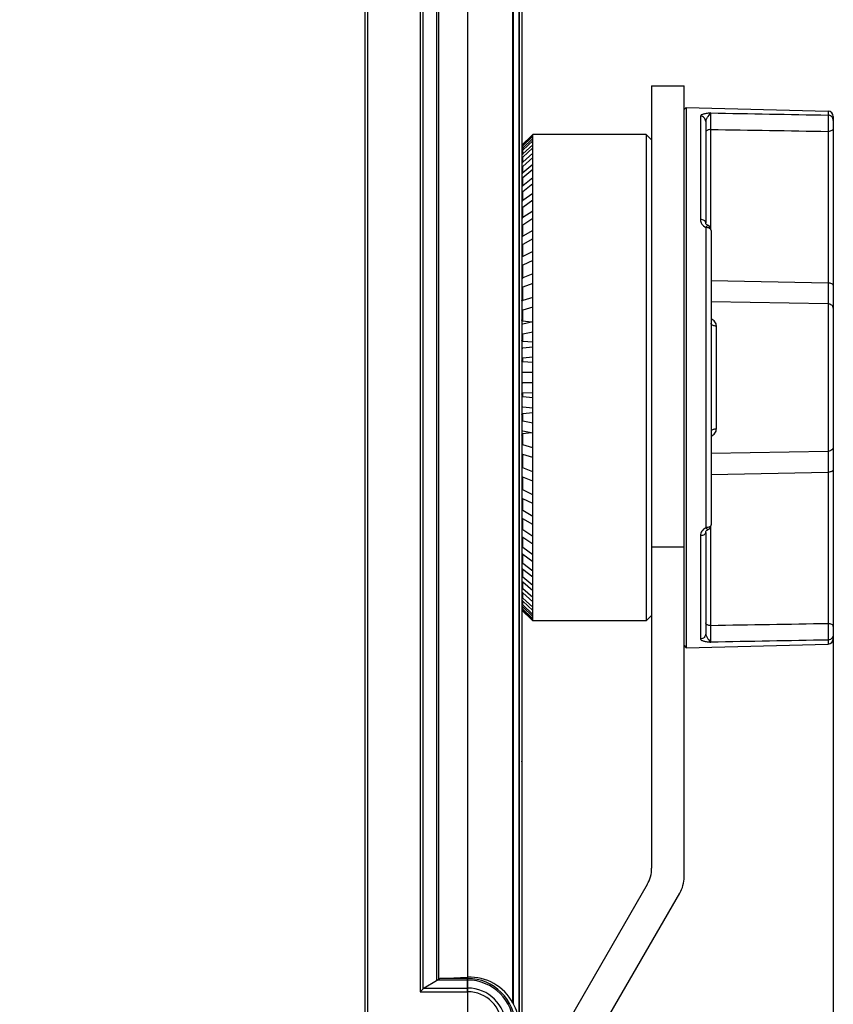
# Model space of a CAD drawing. Header units: millimetres. Extents: x 0 to 420, y 0 to 297.
# Tile 11 of 50: x 140 to 170, y 190 to 226. Entities that reach past the tile are written whole.
import ezdxf

# ---------------------------------------------------------------- set-up
doc = ezdxf.new("R2010")
doc.units = ezdxf.units.MM
doc.header["$LTSCALE"] = 23.1
doc.layers.get('0').update_dxf_attribs({"linetype": 'CONTINUOUS'})
doc.layers.add('02___PRT_ALL_AXES', color=7, linetype='CONTINUOUS')
doc.layers.add('DIM_PILOTEES', color=7, linetype='CONTINUOUS')
doc.styles.get("Standard").update_dxf_attribs({"font": 'txt', "width": 0.7})
doc.dimstyles.new('DIMSTYLE_1', dxfattribs={"dimtxt": 2.5, "dimasz": 3.5, "dimexe": 2, "dimexo": 0, "dimtad": 1, "dimlfac": 2.5, "dimdsep": 46, "dimtxsty": 'Standard', "dimblk": '_FILLED', "dimblk1": '_FILLED', "dimblk2": '_FILLED', "dimcen": 0.09, "dimazin": 2, "dimtp": 0.5, "dimtm": 0.5, "dimtfac": 1, "dimtofl": 0, "dimtmove": 0, "dimatfit": 3, "dimldrblk": '_FILLED', "dimfxl": 0, "dimtolj": 1, "dimarcsym": 0})
doc.dimstyles.new('DIMSTYLE_2', dxfattribs={"dimtxt": 2.5, "dimasz": 3.5, "dimexe": 2, "dimexo": 0, "dimtad": 1, "dimdec": 1, "dimlfac": 2.5, "dimdsep": 46, "dimtxsty": 'Standard', "dimblk": '_FILLED', "dimblk1": '_FILLED', "dimblk2": '_FILLED', "dimcen": 0.09, "dimazin": 2, "dimtp": 0.5, "dimtm": 0.5, "dimtfac": 1, "dimtdec": 1, "dimtofl": 0, "dimtmove": 0, "dimatfit": 3, "dimldrblk": '_FILLED', "dimfxl": 0, "dimtolj": 1, "dimarcsym": 0})

# ---------------------------------------------------------------- blocks, each defined once
blk = doc.blocks.new('_FILLED')
at = {"color": 0, "linetype": 'ByBlock'}
blk.add_solid([(0, 0), (-1, 0.143), (-1, -0.143)], dxfattribs=at)
blk = doc.blocks.new('*D1')
at = {"layer": 'DIM_PILOTEES', "color": 2, "linetype": 'Continuous'}
for p, q in [((63.929, 210.222), (63.929, 113.282)), ((170.409, 210.222), (170.409, 113.282)), ((63.929, 115.282), (117.169, 115.282)), ((170.409, 115.282), (117.169, 115.282))]:
    blk.add_line(p, q, dxfattribs=at)
at = {"layer": 'DIM_PILOTEES', "color": 2, "linetype": 'Continuous', "xscale": 3.5, "yscale": 3.5, "zscale": 3.5, "rotation": 180}
blk.add_blockref('_FILLED', (63.929, 115.282), dxfattribs=at)
at = {"layer": 'DIM_PILOTEES', "color": 2, "linetype": 'Continuous', "xscale": 3.5, "yscale": 3.5, "zscale": 3.5}
blk.add_blockref('_FILLED', (170.409, 115.282), dxfattribs=at)
at = {"layer": 'DIM_PILOTEES', "color": 2, "linetype": 'Continuous', "insert": (117.169, 118.407), "char_height": 2.5, "width": 13.92857, "attachment_point": 2, "line_spacing_factor": 0.9}
blk.add_mtext('{\\ftxt;\\W0.0001;\\H0.0001;\\~}{\\ftxt;\\W3.7142857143;\\H2.5; }{\\ftxt;\\W0.0001;\\H0.0001;\\~}', dxfattribs=at)
blk = doc.blocks.new('*D6')
at = {"layer": 'DIM_PILOTEES', "color": 2, "linetype": 'Continuous'}
for p, q in [((77.46, 236.788), (77.46, 129.632)), ((156.878, 236.788), (156.878, 129.632)), ((77.46, 131.632), (117.169, 131.632)), ((156.878, 131.632), (117.169, 131.632))]:
    blk.add_line(p, q, dxfattribs=at)
at = {"layer": 'DIM_PILOTEES', "color": 2, "linetype": 'Continuous', "xscale": 3.5, "yscale": 3.5, "zscale": 3.5, "rotation": 180}
blk.add_blockref('_FILLED', (77.46, 131.632), dxfattribs=at)
at = {"layer": 'DIM_PILOTEES', "color": 2, "linetype": 'Continuous', "xscale": 3.5, "yscale": 3.5, "zscale": 3.5}
blk.add_blockref('_FILLED', (156.878, 131.632), dxfattribs=at)
at = {"layer": 'DIM_PILOTEES', "color": 2, "linetype": 'Continuous', "insert": (117.169, 134.757), "char_height": 2.5, "width": 12.85714, "attachment_point": 2, "line_spacing_factor": 0.9}
blk.add_mtext('{\\ftxt;\\W0.0001;\\H0.0001;\\~}{\\ftxt;\\W3.4285714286;\\H2.5; }{\\ftxt;\\W0.0001;\\H0.0001;\\~}', dxfattribs=at)

msp = doc.modelspace()

# ---------------------------------------------------------------- linework, layer by layer
at = {"color": 7, "linetype": 'Continuous'}
for p, q in [((158.7865, 242.8514), (158.7865, 182.7251)), ((158.889, 242.8514), (158.889, 182.7251)), ((153.089, 183.6364), (153.089, 241.9401)), ((153.189, 183.6364), (153.189, 241.9401)), ((158.7789, 236.6331), (158.7789, 188.9433)), ((158.5603, 189.6447), (158.5603, 235.8356)), ((158.5801, 189.6075), (158.5801, 235.8356)), ((155.1232, 235.515), (155.1232, 190.0615)), ((155.2227, 235.4155), (155.2227, 190.161)), ((155.7325, 234.826), (155.7325, 190.4699)), ((155.8056, 234.826), (155.8056, 190.5388)), ((164.969, 222.7862), (164.889, 222.7082)), ((164.969, 222.7862), (170.2143, 222.6488)), ((164.969, 222.7862), (164.969, 202.7903)), ((170.2143, 222.6488), (170.2143, 222.4993)), ((165.4943, 222.462), (165.4943, 218.6366)), ((165.689, 222.2683), (165.689, 218.5195)), ((170.409, 222.4488), (170.409, 203.1276)), ((165.8838, 218.275), (165.8838, 221.9689)), ((170.2143, 221.8966), (170.2143, 216.2856)), ((159.2692, 221.7371), (158.929, 221.3987)), ((159.2288, 221.726), (158.929, 221.4262)), ((159.2288, 221.6572), (158.929, 221.359)), ((159.289, 221.6291), (158.929, 221.2769)), ((159.289, 221.5501), (158.929, 221.1979)), ((159.289, 221.7862), (159.2288, 221.726)), ((159.289, 221.7171), (159.2288, 221.6572)), ((159.289, 221.7568), (159.2692, 221.7371)), ((159.289, 203.7903), (159.289, 221.7862)), ((163.489, 221.7882), (163.489, 203.7882)), ((163.689, 221.5882), (163.489, 221.7882)), ((158.9226, 221.4197), (158.929, 221.4262)), ((158.929, 221.3987), (158.929, 221.4262)), ((159.289, 221.4046), (158.929, 221.0621)), ((158.929, 221.2769), (158.929, 221.359)), ((159.289, 221.2871), (158.929, 220.9447)), ((158.929, 221.0621), (158.929, 221.1979)), ((159.289, 221.0856), (158.929, 220.7567)), ((158.929, 220.7567), (158.929, 220.9447)), ((159.289, 220.931), (158.929, 220.6021)), ((159.289, 220.6757), (158.929, 220.3639)), ((158.929, 220.3639), (158.929, 220.6021)), ((159.289, 220.4857), (158.929, 220.1739)), ((159.289, 220.1795), (158.929, 219.8881)), ((158.929, 219.8881), (158.929, 220.1739)), ((159.289, 219.9561), (158.929, 219.6648)), ((158.929, 219.3346), (158.929, 219.6648)), ((159.289, 219.6022), (158.929, 219.3346)), ((159.289, 219.3479), (158.929, 219.0803)), ((158.929, 218.7093), (158.929, 219.0803)), ((159.289, 218.9503), (158.929, 218.7093)), ((159.289, 218.6679), (158.929, 218.4269)), ((158.929, 218.0192), (158.929, 218.4269)), ((159.289, 218.2308), (158.929, 218.0192)), ((165.6943, 218.3435), (165.6943, 207.233)), ((165.7778, 218.4114), (165.7777, 218.4114)), ((165.889, 218.2322), (165.889, 207.3443)), ((159.289, 217.9234), (158.929, 217.7118)), ((158.929, 217.2717), (158.929, 217.7118)), ((159.289, 217.4518), (158.929, 217.2717)), ((159.289, 217.1227), (158.929, 216.9427)), ((158.929, 216.4752), (158.929, 216.9427)), ((159.289, 216.6216), (158.929, 216.4752)), ((159.289, 216.2745), (158.929, 216.128)), ((158.929, 215.6382), (158.929, 216.128)), ((170.2143, 216.2856), (165.889, 216.3691)), ((159.289, 215.7495), (158.929, 215.6382)), ((159.289, 215.3881), (158.929, 215.2768)), ((170.2143, 215.5112), (165.889, 215.5882)), ((170.2143, 215.5112), (170.2143, 210.0653)), ((158.929, 214.8757), (158.929, 215.2768)), ((159.2349, 214.8336), (158.929, 214.8757)), ((159.289, 214.8449), (158.929, 214.77)), ((166.0838, 210.8874), (166.0838, 214.6891)), ((159.289, 214.4732), (158.929, 214.3983)), ((158.929, 214.1284), (158.929, 214.3983)), ((159.289, 214.0951), (158.929, 214.1284)), ((159.289, 213.9178), (158.929, 213.8801)), ((159.289, 213.5398), (158.929, 213.5022)), ((158.929, 213.3665), (158.929, 213.5022)), ((159.289, 213.3498), (158.929, 213.3665)), ((159.289, 212.9782), (158.929, 212.9782)), ((159.289, 212.5982), (158.929, 212.5982)), ((159.289, 212.2267), (158.929, 212.21)), ((158.929, 212.0743), (158.929, 212.21)), ((159.289, 212.0367), (158.929, 212.0743)), ((159.289, 211.6587), (158.929, 211.6964)), ((159.289, 211.4813), (158.929, 211.4481)), ((158.929, 211.1782), (158.929, 211.4481)), ((159.289, 211.1033), (158.929, 211.1782)), ((159.289, 210.7316), (158.929, 210.8065)), ((159.2349, 210.7429), (158.929, 210.7008)), ((158.929, 210.2997), (158.929, 210.7008)), ((159.289, 210.1884), (158.929, 210.2997)), ((158.929, 209.4485), (158.929, 209.9383)), ((159.289, 209.827), (158.929, 209.9383)), ((165.889, 209.9883), (170.2143, 210.0653)), ((159.289, 209.302), (158.929, 209.4485)), ((165.889, 209.2074), (170.2143, 209.2909)), ((170.2143, 209.2909), (170.2143, 203.6799)), ((158.929, 208.6338), (158.929, 209.1013)), ((159.289, 208.9549), (158.929, 209.1013)), ((159.289, 208.4538), (158.929, 208.6338)), ((158.929, 207.8647), (158.929, 208.3047)), ((159.289, 208.1247), (158.929, 208.3047)), ((159.289, 207.6531), (158.929, 207.8647)), ((158.929, 207.1496), (158.929, 207.5573)), ((159.289, 207.3456), (158.929, 207.5573)), ((165.8838, 203.6076), (165.8838, 207.3015)), ((159.289, 206.9086), (158.929, 207.1496)), ((165.4943, 206.9399), (165.4943, 203.1145)), ((165.689, 207.057), (165.689, 203.3082)), ((165.7778, 207.1651), (165.7777, 207.165)), ((158.929, 206.4962), (158.929, 206.8672)), ((159.289, 206.6262), (158.929, 206.8672)), ((159.289, 206.2286), (158.929, 206.4962)), ((158.929, 205.9117), (158.929, 206.2419)), ((159.289, 205.9743), (158.929, 206.2419)), ((159.289, 205.6204), (158.929, 205.9117)), ((158.929, 205.4026), (158.929, 205.6884)), ((159.289, 205.397), (158.929, 205.6884)), ((159.289, 205.0908), (158.929, 205.4026)), ((158.929, 204.9744), (158.929, 205.2126)), ((159.289, 204.9008), (158.929, 205.2126)), ((159.289, 204.6454), (158.929, 204.9744)), ((158.929, 204.6318), (158.929, 204.8198)), ((159.289, 204.4909), (158.929, 204.8198)), ((159.289, 204.2894), (158.929, 204.6318)), ((158.929, 204.3786), (158.929, 204.5144)), ((159.289, 204.1719), (158.929, 204.5144)), ((159.289, 204.0264), (158.929, 204.3786)), ((158.929, 204.2175), (158.929, 204.2996)), ((159.289, 203.9474), (158.929, 204.2996)), ((159.2288, 203.9193), (158.929, 204.2175)), ((158.929, 204.1503), (158.929, 204.1778)), ((159.2692, 203.8394), (158.929, 204.1778)), ((159.2288, 203.8505), (158.929, 204.1503)), ((159.289, 203.8594), (159.2288, 203.9193)), ((159.289, 203.7903), (159.2288, 203.8505)), ((159.289, 203.8197), (159.2692, 203.8394)), ((163.689, 203.9882), (163.489, 203.7882)), ((170.2143, 203.0772), (170.2143, 202.9277)), ((164.889, 202.8682), (164.969, 202.7903)), ((164.969, 202.7903), (170.2143, 202.9277)), ((158.8919, 198.5882), (158.889, 198.591)), ((158.889, 198.3882), (158.897, 198.3882)), ((158.897, 197.9882), (158.897, 198.3882)), ((158.889, 197.9882), (158.897, 197.9882)), ((163.5283, 194.0313), (159.8498, 187.66)), ((161.0498, 187.3385), (164.7283, 193.7098)), ((155.8584, 190.5554), (156.8778, 190.601)), ((156.8778, 190.5554), (155.8584, 190.5554)), ((156.8778, 190.0615), (156.8778, 190.601)), ((155.7325, 190.4699), (155.2755, 190.2011)), ((155.2755, 190.2011), (156.8778, 190.2011)), ((156.8778, 190.4951), (155.7747, 190.4951)), ((155.2227, 190.161), (155.1232, 190.0615)), ((155.1232, 190.0615), (156.8778, 190.0615)), ((155.2227, 190.161), (155.2, 190.1382)), ((158.5603, 189.6447), (158.5801, 189.6075))]:
    msp.add_line(p, q, dxfattribs=at)
for points in [[(165.7777, 218.4114), (165.7613, 218.4204), (165.7405, 218.4347), (165.723, 218.4502), (165.7092, 218.4663), (165.6993, 218.482), (165.693, 218.4965), (165.6898, 218.5096), (165.689, 218.5196)], [(165.689, 207.0568), (165.69, 207.0681), (165.6935, 207.0814), (165.7001, 207.0961), (165.7105, 207.1119), (165.7247, 207.128), (165.7427, 207.1435), (165.7638, 207.1576), (165.7777, 207.165)], [(155.2, 190.1382), (155.15, 190.0885), (155.1232, 190.0615)]]:
    msp.add_lwpolyline(points, dxfattribs=at)
for centre, radius, start, end in [((170.209, 222.4489), 0.2, 0, 88.5), ((170.2134, 222.3018), 0.1958, 22.44116, 33.60939), ((158.3204, 221.9707), 0.863, 314.25232, 314.85331), ((159.178, 220.8), 0.3615, 133.52411, 137.6535), ((158.7818, 220.7631), 0.2182, 310.19277, 312.448), ((158.8207, 220.2988), 0.1654, 308.04553, 310.94121), ((165.6891, 218.2322), 0.2, 359.99885, 63.70303), ((158.929, 212.9382), 0.04, 90, 180), ((158.929, 212.6382), 0.04, 180, 270), ((158.9334, 211.7382), 0.042, 255.04153, 263.9941), ((165.6891, 207.3443), 0.2, 296.29669, 0.00115), ((159.1861, 204.7846), 0.373, 225.04371, 226.42737), ((155.9667, 201.1913), 4.1871, 44.96811, 45.42019), ((159.8831, 205.1369), 1.3528, 224.76477, 225.1514), ((170.209, 203.1276), 0.2, 271.5, 360), ((170.2134, 203.2747), 0.1958, 326.38997, 337.55831), ((162.489, 194.6313), 1.2, 330, 360), ((163.689, 194.3098), 1.2, 330, 360), ((156.8778, 188.7882), 1.7672, 270, 90), ((156.8778, 188.7882), 1.7068, 270, 90), ((156.8778, 188.7882), 1.4128, 270, 90), ((156.8778, 188.7882), 1.2733, 270, 90)]:
    msp.add_arc(centre, radius, start, end, dxfattribs=at)
for centre, major_axis, ratio, start_param, end_param in [((156.959, 188.7882), (1.8164, 0), 0.9990011, 0.4915383, 1.6154964), ((155.5255, 190.0615), (0.349, 0), 0.5730452, 2.3692845, 2.6212287), ((157.0381, 188.7882), (1.7477, 0), 0.9957856, 0.0892399, 0.4901285)]:
    msp.add_ellipse(centre, major_axis=major_axis, ratio=ratio, start_param=start_param, end_param=end_param, dxfattribs=at)
for points, knots in [([(165.8838, 222.579), (165.8359, 222.5736), (165.7658, 222.5653), (165.6762, 222.5505), (165.6176, 222.5382), (165.5675, 222.5231), (165.5239, 222.5051), (165.4943, 222.4796), (165.4943, 222.462)], [0, 0, 0, 0, 0.3447138, 0.5044692, 0.6491314, 0.7736548, 0.8739152, 1, 1, 1, 1]), ([(165.689, 222.2683), (165.689, 222.2931), (165.6789, 222.3435), (165.6355, 222.4072), (165.571, 222.4504), (165.5198, 222.4613), (165.4943, 222.462)], [0, 0, 0, 0, 0.2463991, 0.4948956, 0.7463665, 1, 1, 1, 1]), ([(165.8838, 222.579), (165.8625, 222.568), (165.8224, 222.5255), (165.7714, 222.4488), (165.7263, 222.3755), (165.6968, 222.3145), (165.689, 222.283), (165.689, 222.2683)], [0, 0, 0, 0, 0.1926616, 0.4544193, 0.7457608, 0.881269, 1, 1, 1, 1]), ([(165.8838, 221.9689), (165.8824, 222.0298), (165.8804, 222.1545), (165.8795, 222.3307), (165.8799, 222.4631), (165.8818, 222.5418), (165.8828, 222.569), (165.8838, 222.579)], [0, 0, 0, 0, 0.2997774, 0.6129479, 0.8661039, 0.9506676, 1, 1, 1, 1]), ([(170.2143, 222.4993), (170.2153, 222.4898), (170.2163, 222.4637), (170.2175, 222.4148), (170.2182, 222.3477), (170.2185, 222.2341), (170.2176, 222.0821), (170.2157, 221.9578), (170.2143, 221.8966)], [0, 0, 0, 0, 0.0471324, 0.1299125, 0.2435038, 0.3812317, 0.6955172, 1, 1, 1, 1]), ([(170.3764, 222.4102), (170.3589, 222.4365), (170.3101, 222.4814), (170.2461, 222.4984), (170.2143, 222.4993)], [0, 0, 0, 0, 0.4983619, 1, 1, 1, 1]), ([(165.8838, 221.9689), (165.8587, 221.9685), (165.8161, 221.9636), (165.7613, 221.9457), (165.7224, 221.9229), (165.696, 221.8942), (165.689, 221.8708), (165.689, 221.8601)], [0, 0, 0, 0, 0.3122099, 0.5262697, 0.7119081, 0.866945, 1, 1, 1, 1]), ([(170.409, 222.001), (170.409, 221.987), (170.3951, 221.9553), (170.3495, 221.9235), (170.2871, 221.9021), (170.2394, 221.8969), (170.2143, 221.8966)], [0, 0, 0, 0, 0.1762865, 0.4019011, 0.6835095, 1, 1, 1, 1]), ([(158.889, 221.3869), (158.889, 221.3866), (158.8909, 221.389), (158.8925, 221.3899), (158.8964, 221.394), (158.9025, 221.3997), (158.9115, 221.4087), (158.9188, 221.4159), (158.9226, 221.4197)], [0, 0, 0, 0, 0.0242743, 0.0956931, 0.204345, 0.3386818, 0.6536982, 1, 1, 1, 1]), ([(158.929, 221.3987), (158.9246, 221.3943), (158.9159, 221.3855), (158.9055, 221.3747), (158.8981, 221.3667), (158.8935, 221.3618), (158.8909, 221.3582), (158.889, 221.3563), (158.889, 221.3555)], [0, 0, 0, 0, 0.320875, 0.6263667, 0.7629357, 0.8789691, 0.9621017, 1, 1, 1, 1]), ([(158.889, 221.3242), (158.889, 221.323), (158.8962, 221.3284), (158.9005, 221.332), (158.9119, 221.3423), (158.9188, 221.3489), (158.9226, 221.3526)], [0, 0, 0, 0, 0.0808668, 0.3189604, 0.6398013, 1, 1, 1, 1]), ([(158.929, 221.2769), (158.9245, 221.2725), (158.9158, 221.2636), (158.9038, 221.2507), (158.8951, 221.2405), (158.8906, 221.2339), (158.889, 221.2313), (158.889, 221.2302)], [0, 0, 0, 0, 0.3065003, 0.6044271, 0.8596728, 0.9498656, 1, 1, 1, 1]), ([(158.889, 221.1678), (158.889, 221.1664), (158.8946, 221.1682), (158.8979, 221.1709), (158.9061, 221.1768), (158.9162, 221.1857), (158.9247, 221.1936), (158.929, 221.1979)], [0, 0, 0, 0, 0.0826866, 0.1875772, 0.3212369, 0.6417346, 1, 1, 1, 1]), ([(158.889, 220.9197), (158.889, 220.9149), (158.9067, 220.9248), (158.9154, 220.9325), (158.9247, 220.9406), (158.929, 220.9447)], [0, 0, 0, 0, 0.3039543, 0.6292753, 1, 1, 1, 1]), ([(158.9108, 221.0435), (158.9062, 221.0384), (158.8986, 221.0293), (158.8913, 221.0196), (158.8896, 221.0148)], [0, 0, 0, 0, 0.5742814, 1, 1, 1, 1]), ([(158.929, 220.7567), (158.9198, 220.7482), (158.9069, 220.7349), (158.8942, 220.7173), (158.889, 220.7084), (158.889, 220.7046)], [0, 0, 0, 0, 0.5647538, 0.824987, 1, 1, 1, 1]), ([(158.889, 220.5825), (158.889, 220.5816), (158.8895, 220.5795), (158.8936, 220.5783), (158.899, 220.5803), (158.9094, 220.5857), (158.9172, 220.5919), (158.9226, 220.5964)], [0, 0, 0, 0, 0.0694552, 0.1341789, 0.2804168, 0.4844815, 1, 1, 1, 1]), ([(158.929, 220.3639), (158.9197, 220.3558), (158.9066, 220.3424), (158.8938, 220.324), (158.889, 220.3143), (158.889, 220.3099)], [0, 0, 0, 0, 0.5467261, 0.8090078, 1, 1, 1, 1]), ([(158.889, 220.1599), (158.889, 220.1587), (158.8894, 220.1563), (158.8938, 220.1533), (158.902, 220.1556), (158.9118, 220.1606), (158.9189, 220.1657), (158.9226, 220.1686)], [0, 0, 0, 0, 0.0889114, 0.1642154, 0.3663285, 0.6544343, 1, 1, 1, 1]), ([(158.929, 219.8881), (158.9195, 219.8804), (158.9064, 219.8672), (158.8935, 219.8481), (158.889, 219.8377), (158.889, 219.8329)], [0, 0, 0, 0, 0.5299887, 0.7940957, 1, 1, 1, 1]), ([(158.889, 219.6566), (158.889, 219.6549), (158.8895, 219.6518), (158.8948, 219.6475), (158.9049, 219.6496), (158.9166, 219.6554), (158.9248, 219.6614), (158.929, 219.6648)], [0, 0, 0, 0, 0.0994842, 0.1823038, 0.3867883, 0.6672781, 1, 1, 1, 1]), ([(158.929, 219.3346), (158.9194, 219.3274), (158.9061, 219.3144), (158.8932, 219.2949), (158.889, 219.2838), (158.889, 219.2787)], [0, 0, 0, 0, 0.514482, 0.7801579, 1, 1, 1, 1]), ([(158.889, 219.078), (158.889, 219.0746), (158.8922, 219.0669), (158.9048, 219.0671), (158.9166, 219.072), (158.9248, 219.0772), (158.929, 219.0803)], [0, 0, 0, 0, 0.204198, 0.4099398, 0.6795151, 1, 1, 1, 1]), ([(158.929, 218.7093), (158.9193, 218.7028), (158.9058, 218.6901), (158.893, 218.6704), (158.889, 218.6588), (158.889, 218.6534)], [0, 0, 0, 0, 0.5001596, 0.7671129, 1, 1, 1, 1]), ([(165.4943, 218.6366), (165.4943, 218.6077), (165.5039, 218.5483), (165.5594, 218.4364), (165.6366, 218.3726), (165.6943, 218.3435)], [0, 0, 0, 0, 0.2340237, 0.4775576, 1, 1, 1, 1]), ([(165.689, 218.5195), (165.689, 218.535), (165.676, 218.5694), (165.6304, 218.6062), (165.5675, 218.6303), (165.5195, 218.6362), (165.4943, 218.6366)], [0, 0, 0, 0, 0.188657, 0.4173917, 0.693588, 1, 1, 1, 1]), ([(158.889, 218.4304), (158.889, 218.4266), (158.8916, 218.4183), (158.9044, 218.4159), (158.9166, 218.4196), (158.9249, 218.4241), (158.929, 218.4269)], [0, 0, 0, 0, 0.2304908, 0.4395675, 0.6965032, 1, 1, 1, 1]), ([(165.7777, 218.4115), (165.7732, 218.4136), (165.7591, 218.4118), (165.7401, 218.3978), (165.7172, 218.3745), (165.7022, 218.3548), (165.6943, 218.3435)], [0, 0, 0, 0, 0.1325367, 0.3385954, 0.6315073, 1, 1, 1, 1]), ([(165.889, 218.2322), (165.889, 218.247), (165.8756, 218.2802), (165.83, 218.3147), (165.7673, 218.3375), (165.7194, 218.3431), (165.6943, 218.3435)], [0, 0, 0, 0, 0.1831172, 0.4103933, 0.6889709, 1, 1, 1, 1]), ([(158.929, 218.0192), (158.9192, 218.0134), (158.9018, 217.9978), (158.889, 217.9757), (158.889, 217.9638)], [0, 0, 0, 0, 0.4900582, 1, 1, 1, 1]), ([(158.889, 217.7211), (158.889, 217.7168), (158.8914, 217.7079), (158.9038, 217.7032), (158.9166, 217.7055), (158.9249, 217.7093), (158.929, 217.7118)], [0, 0, 0, 0, 0.2526723, 0.4680899, 0.7141195, 1, 1, 1, 1]), ([(158.929, 217.2717), (158.9191, 217.2668), (158.9011, 217.2518), (158.889, 217.2296), (158.889, 217.2175)], [0, 0, 0, 0, 0.4784107, 1, 1, 1, 1]), ([(158.889, 216.9577), (158.889, 216.953), (158.8913, 216.9436), (158.9033, 216.9368), (158.9164, 216.9374), (158.9248, 216.9406), (158.929, 216.9427)], [0, 0, 0, 0, 0.2702229, 0.4937493, 0.73125, 1, 1, 1, 1]), ([(158.929, 216.4752), (158.9243, 216.4733), (158.9049, 216.4622), (158.889, 216.4401), (158.889, 216.4227)], [0, 0, 0, 0, 0.2259043, 1, 1, 1, 1]), ([(158.889, 216.1486), (158.889, 216.1435), (158.8913, 216.1336), (158.9067, 216.1223), (158.9211, 216.1248), (158.929, 216.128)], [0, 0, 0, 0, 0.2853419, 0.5194346, 1, 1, 1, 1]), ([(170.2143, 216.2856), (170.2143, 216.2124), (170.2145, 215.9543), (170.2145, 215.6961), (170.2143, 215.5112)], [0, 0, 0, 0, 0.2834502, 1, 1, 1, 1]), ([(170.409, 216.2067), (170.409, 216.2331), (170.3543, 216.2653), (170.2873, 216.2809), (170.2393, 216.2854), (170.2143, 216.2856)], [0, 0, 0, 0, 0.3599449, 0.6577158, 1, 1, 1, 1]), ([(158.929, 215.6382), (158.9244, 215.6368), (158.9045, 215.6274), (158.889, 215.6052), (158.889, 215.588)], [0, 0, 0, 0, 0.2226866, 1, 1, 1, 1]), ([(170.409, 215.3548), (170.409, 215.375), (170.3979, 215.4176), (170.3532, 215.4687), (170.2891, 215.5023), (170.2396, 215.5106), (170.2143, 215.5112)], [0, 0, 0, 0, 0.2216092, 0.4606004, 0.7224903, 1, 1, 1, 1]), ([(158.889, 215.3027), (158.889, 215.2973), (158.8914, 215.2869), (158.9059, 215.2738), (158.9208, 215.2743), (158.929, 215.2768)], [0, 0, 0, 0, 0.2938634, 0.536468, 1, 1, 1, 1]), ([(166.0838, 214.6891), (166.0838, 214.717), (166.0744, 214.7738), (166.019, 214.8782), (165.9438, 214.9342), (165.8893, 214.9597)], [0, 0, 0, 0, 0.2395421, 0.4834306, 1, 1, 1, 1]), ([(158.929, 214.8757), (158.9188, 214.8771), (158.8986, 214.8876), (158.889, 214.9088), (158.889, 214.9195)], [0, 0, 0, 0, 0.494262, 1, 1, 1, 1]), ([(158.929, 214.77), (158.9194, 214.768), (158.8994, 214.7566), (158.889, 214.7346), (158.889, 214.7227)], [0, 0, 0, 0, 0.4531881, 1, 1, 1, 1]), ([(166.0838, 214.6891), (166.0587, 214.6894), (166.0162, 214.6942), (165.9614, 214.7116), (165.9225, 214.7337), (165.896, 214.7616), (165.889, 214.7845), (165.889, 214.795)], [0, 0, 0, 0, 0.3145503, 0.5297051, 0.7154344, 0.8692663, 1, 1, 1, 1]), ([(158.889, 214.4293), (158.889, 214.4201), (158.8967, 214.4017), (158.9149, 214.3971), (158.9226, 214.3975)], [0, 0, 0, 0, 0.5457788, 1, 1, 1, 1]), ([(158.929, 214.1284), (158.9188, 214.1294), (158.8983, 214.1393), (158.889, 214.1608), (158.889, 214.1714)], [0, 0, 0, 0, 0.4895243, 1, 1, 1, 1]), ([(158.929, 213.8801), (158.9205, 213.8792), (158.9019, 213.8711), (158.8913, 213.853), (158.8896, 213.8427)], [0, 0, 0, 0, 0.4519696, 1, 1, 1, 1]), ([(158.889, 213.5379), (158.889, 213.5271), (158.8989, 213.506), (158.9202, 213.5013), (158.929, 213.5022)], [0, 0, 0, 0, 0.5480054, 1, 1, 1, 1]), ([(158.929, 213.3665), (158.919, 213.367), (158.898, 213.3762), (158.889, 213.3976), (158.889, 213.4082)], [0, 0, 0, 0, 0.4868593, 1, 1, 1, 1]), ([(158.889, 212.1683), (158.889, 212.1789), (158.898, 212.2003), (158.919, 212.2095), (158.929, 212.21)], [0, 0, 0, 0, 0.5131379, 1, 1, 1, 1]), ([(158.929, 212.0743), (158.9202, 212.0752), (158.8989, 212.0705), (158.889, 212.0494), (158.889, 212.0386)], [0, 0, 0, 0, 0.4519873, 1, 1, 1, 1]), ([(158.889, 211.7403), (158.889, 211.7298), (158.8971, 211.7103), (158.9142, 211.6998), (158.9226, 211.6976)], [0, 0, 0, 0, 0.5465157, 1, 1, 1, 1]), ([(158.889, 211.4051), (158.889, 211.4157), (158.8983, 211.4372), (158.9188, 211.4471), (158.929, 211.4481)], [0, 0, 0, 0, 0.5104585, 1, 1, 1, 1]), ([(158.929, 211.1782), (158.9212, 211.1798), (158.9025, 211.1788), (158.8911, 211.1623), (158.8896, 211.1534)], [0, 0, 0, 0, 0.4695311, 1, 1, 1, 1]), ([(158.889, 210.8538), (158.889, 210.8419), (158.8994, 210.8199), (158.9194, 210.8085), (158.929, 210.8065)], [0, 0, 0, 0, 0.546807, 1, 1, 1, 1]), ([(158.889, 210.657), (158.889, 210.6676), (158.8986, 210.6889), (158.9188, 210.6994), (158.929, 210.7008)], [0, 0, 0, 0, 0.5057351, 1, 1, 1, 1]), ([(166.0838, 210.8874), (166.0587, 210.8871), (166.0162, 210.8823), (165.9614, 210.8649), (165.9225, 210.8427), (165.896, 210.8149), (165.889, 210.792), (165.889, 210.7815)], [0, 0, 0, 0, 0.3145503, 0.5297051, 0.7154346, 0.8692664, 1, 1, 1, 1]), ([(165.8892, 210.6168), (165.9438, 210.6423), (166.0189, 210.6983), (166.0744, 210.8026), (166.0838, 210.8595), (166.0838, 210.8874)], [0, 0, 0, 0, 0.516369, 0.760361, 1, 1, 1, 1]), ([(158.929, 210.2997), (158.9208, 210.3022), (158.9059, 210.3027), (158.8914, 210.2896), (158.889, 210.2792), (158.889, 210.2738)], [0, 0, 0, 0, 0.4635277, 0.7061352, 1, 1, 1, 1]), ([(170.409, 210.2217), (170.409, 210.2015), (170.3979, 210.1589), (170.3532, 210.1078), (170.2891, 210.0742), (170.2396, 210.0659), (170.2143, 210.0653)], [0, 0, 0, 0, 0.2216093, 0.4606004, 0.7224904, 1, 1, 1, 1]), ([(158.889, 209.9884), (158.889, 209.9822), (158.8947, 209.9602), (158.9138, 209.943), (158.929, 209.9383)], [0, 0, 0, 0, 0.2803223, 1, 1, 1, 1]), ([(170.2143, 210.0653), (170.2143, 210.0104), (170.2145, 209.7523), (170.2144, 209.4941), (170.2143, 209.2909)], [0, 0, 0, 0, 0.2127301, 1, 1, 1, 1]), ([(158.929, 209.4485), (158.9211, 209.4517), (158.9067, 209.4542), (158.8913, 209.4429), (158.889, 209.433), (158.889, 209.4279)], [0, 0, 0, 0, 0.4805585, 0.7146565, 1, 1, 1, 1]), ([(158.889, 209.1538), (158.889, 209.1477), (158.8952, 209.1252), (158.9137, 209.1076), (158.929, 209.1013)], [0, 0, 0, 0, 0.2699865, 1, 1, 1, 1]), ([(170.409, 209.3698), (170.409, 209.3434), (170.3543, 209.3112), (170.2873, 209.2956), (170.2393, 209.2911), (170.2143, 209.2909)], [0, 0, 0, 0, 0.3599449, 0.6577158, 1, 1, 1, 1]), ([(158.929, 208.6338), (158.9248, 208.6359), (158.9164, 208.639), (158.9033, 208.6397), (158.8913, 208.6329), (158.889, 208.6235), (158.889, 208.6188)], [0, 0, 0, 0, 0.2687459, 0.5062436, 0.7297754, 1, 1, 1, 1]), ([(158.889, 208.359), (158.889, 208.3469), (158.9011, 208.3247), (158.9191, 208.3097), (158.929, 208.3047)], [0, 0, 0, 0, 0.5215809, 1, 1, 1, 1]), ([(158.929, 207.8647), (158.9249, 207.8672), (158.9166, 207.871), (158.9038, 207.8733), (158.8914, 207.8686), (158.889, 207.8597), (158.889, 207.8554)], [0, 0, 0, 0, 0.2858778, 0.5319058, 0.7473264, 1, 1, 1, 1]), ([(158.889, 207.6127), (158.889, 207.6008), (158.9018, 207.5787), (158.9192, 207.5631), (158.929, 207.5573)], [0, 0, 0, 0, 0.5099333, 1, 1, 1, 1]), ([(165.889, 207.3443), (165.889, 207.3295), (165.8756, 207.2963), (165.83, 207.2618), (165.7673, 207.239), (165.7194, 207.2334), (165.6943, 207.233)], [0, 0, 0, 0, 0.1831132, 0.4103892, 0.6889682, 1, 1, 1, 1]), ([(158.929, 207.1496), (158.9249, 207.1524), (158.9166, 207.1569), (158.9044, 207.1606), (158.8916, 207.1582), (158.889, 207.1499), (158.889, 207.1461)], [0, 0, 0, 0, 0.3034923, 0.5604254, 0.7695078, 1, 1, 1, 1]), ([(165.6943, 207.233), (165.6366, 207.2039), (165.5594, 207.1401), (165.5039, 207.0282), (165.4943, 206.9688), (165.4943, 206.9399)], [0, 0, 0, 0, 0.5224005, 0.7659628, 1, 1, 1, 1]), ([(165.689, 207.057), (165.689, 207.0415), (165.676, 207.007), (165.6304, 206.9703), (165.5675, 206.9462), (165.5195, 206.9403), (165.4943, 206.9399)], [0, 0, 0, 0, 0.1886573, 0.4173922, 0.6935883, 1, 1, 1, 1]), ([(165.7777, 207.165), (165.7732, 207.1628), (165.7591, 207.1647), (165.7401, 207.1787), (165.7172, 207.2019), (165.7022, 207.2217), (165.6943, 207.233)], [0, 0, 0, 0, 0.1325326, 0.3385887, 0.6315025, 1, 1, 1, 1]), ([(158.889, 206.9231), (158.889, 206.9176), (158.893, 206.9061), (158.9058, 206.8864), (158.9193, 206.8737), (158.929, 206.8672)], [0, 0, 0, 0, 0.2328857, 0.4998351, 1, 1, 1, 1]), ([(158.929, 206.4962), (158.9248, 206.4993), (158.9166, 206.5045), (158.9048, 206.5094), (158.8922, 206.5096), (158.889, 206.5019), (158.889, 206.4985)], [0, 0, 0, 0, 0.3204801, 0.590053, 0.7958008, 1, 1, 1, 1]), ([(158.889, 206.2978), (158.889, 206.2927), (158.8932, 206.2816), (158.9061, 206.2621), (158.9194, 206.2491), (158.929, 206.2419)], [0, 0, 0, 0, 0.2198403, 0.4855093, 1, 1, 1, 1]), ([(158.929, 205.9117), (158.9248, 205.9151), (158.9166, 205.9211), (158.9049, 205.9269), (158.8948, 205.929), (158.8895, 205.9247), (158.889, 205.9216), (158.889, 205.9199)], [0, 0, 0, 0, 0.3327188, 0.6132073, 0.8176955, 0.9005161, 1, 1, 1, 1]), ([(158.889, 205.7436), (158.889, 205.7388), (158.8935, 205.7283), (158.9064, 205.7093), (158.9195, 205.6961), (158.929, 205.6884)], [0, 0, 0, 0, 0.2059026, 0.4700025, 1, 1, 1, 1]), ([(158.889, 205.2666), (158.889, 205.2622), (158.8938, 205.2525), (158.9066, 205.2341), (158.9197, 205.2207), (158.929, 205.2126)], [0, 0, 0, 0, 0.1909909, 0.4532685, 1, 1, 1, 1]), ([(158.929, 205.4026), (158.9251, 205.406), (158.9171, 205.4121), (158.9064, 205.4195), (158.8917, 205.4242), (158.8896, 205.4194)], [0, 0, 0, 0, 0.3467799, 0.6486629, 1, 1, 1, 1]), ([(158.929, 204.9744), (158.9248, 204.9783), (158.9165, 204.9853), (158.906, 204.9927), (158.8983, 204.9965), (158.8939, 204.9979), (158.8898, 204.9975), (158.889, 204.995), (158.889, 204.994)], [0, 0, 0, 0, 0.3516055, 0.6548881, 0.7773124, 0.8718845, 0.9363282, 1, 1, 1, 1]), ([(158.889, 204.8719), (158.889, 204.8681), (158.8942, 204.8592), (158.9069, 204.8415), (158.9198, 204.8283), (158.929, 204.8198)], [0, 0, 0, 0, 0.1750114, 0.4352374, 1, 1, 1, 1]), ([(158.929, 204.6318), (158.9247, 204.6359), (158.9154, 204.6439), (158.9067, 204.6517), (158.889, 204.6616), (158.889, 204.6568)], [0, 0, 0, 0, 0.3707212, 0.6960406, 1, 1, 1, 1]), ([(158.889, 204.5641), (158.889, 204.5612), (158.8935, 204.5545), (158.9007, 204.5443), (158.9111, 204.5325), (158.9187, 204.5246), (158.9226, 204.5207)], [0, 0, 0, 0, 0.1535518, 0.4059831, 0.6981875, 1, 1, 1, 1]), ([(158.929, 204.3786), (158.9247, 204.3829), (158.9162, 204.3908), (158.9061, 204.3997), (158.8979, 204.4056), (158.8946, 204.4083), (158.889, 204.41), (158.889, 204.4086)], [0, 0, 0, 0, 0.35826, 0.6787544, 0.8124143, 0.9173124, 1, 1, 1, 1]), ([(158.889, 204.3463), (158.889, 204.3452), (158.8906, 204.3426), (158.8951, 204.336), (158.9038, 204.3258), (158.9158, 204.3128), (158.9245, 204.304), (158.929, 204.2996)], [0, 0, 0, 0, 0.0501341, 0.1403262, 0.3955675, 0.6934965, 1, 1, 1, 1]), ([(158.929, 204.2175), (158.9247, 204.2219), (158.9166, 204.2298), (158.9032, 204.2423), (158.8978, 204.2465), (158.889, 204.2539), (158.889, 204.2523)], [0, 0, 0, 0, 0.3488994, 0.6674489, 0.9124275, 1, 1, 1, 1]), ([(158.889, 204.221), (158.889, 204.2204), (158.8905, 204.2188), (158.8926, 204.2159), (158.8963, 204.2118), (158.9024, 204.205), (158.9113, 204.1957), (158.9187, 204.1882), (158.9226, 204.1843)], [0, 0, 0, 0, 0.0364188, 0.1153865, 0.2275025, 0.3619216, 0.6692323, 1, 1, 1, 1]), ([(158.9056, 204.1736), (158.9038, 204.1754), (158.8985, 204.1806), (158.8933, 204.1859), (158.8896, 204.1891)], [0, 0, 0, 0, 0.3357092, 1, 1, 1, 1]), ([(165.8838, 203.6076), (165.8587, 203.608), (165.8161, 203.6128), (165.7613, 203.6308), (165.7224, 203.6536), (165.696, 203.6823), (165.689, 203.7057), (165.689, 203.7164)], [0, 0, 0, 0, 0.31221, 0.5262699, 0.7119082, 0.866945, 1, 1, 1, 1]), ([(170.2143, 203.6799), (170.2157, 203.6187), (170.2176, 203.4943), (170.2185, 203.3422), (170.2182, 203.2286), (170.2175, 203.1615), (170.2163, 203.1127), (170.2153, 203.0866), (170.2143, 203.0772)], [0, 0, 0, 0, 0.3048049, 0.6192256, 0.7568415, 0.8702699, 0.9529143, 1, 1, 1, 1]), ([(170.409, 203.5755), (170.409, 203.5895), (170.3951, 203.6212), (170.3495, 203.653), (170.2871, 203.6744), (170.2394, 203.6795), (170.2143, 203.6799)], [0, 0, 0, 0, 0.1762864, 0.4019009, 0.6835094, 1, 1, 1, 1]), ([(165.689, 203.3082), (165.689, 203.2834), (165.6789, 203.233), (165.6356, 203.1693), (165.571, 203.1261), (165.5198, 203.1152), (165.4943, 203.1145)], [0, 0, 0, 0, 0.2463992, 0.4948958, 0.7463666, 1, 1, 1, 1]), ([(165.689, 203.3082), (165.689, 203.2935), (165.6968, 203.262), (165.7264, 203.201), (165.7714, 203.1277), (165.8224, 203.0509), (165.8626, 203.0086), (165.8838, 202.9975)], [0, 0, 0, 0, 0.1187318, 0.254271, 0.5456804, 0.8074596, 1, 1, 1, 1]), ([(165.8838, 202.9975), (165.8828, 203.0075), (165.8818, 203.0347), (165.8799, 203.1134), (165.8795, 203.2458), (165.8804, 203.422), (165.8824, 203.5467), (165.8838, 203.6076)], [0, 0, 0, 0, 0.0493288, 0.1338763, 0.3870361, 0.7002316, 1, 1, 1, 1]), ([(165.4943, 203.1145), (165.4943, 203.0969), (165.5239, 203.0714), (165.5675, 203.0534), (165.6176, 203.0383), (165.6761, 203.0259), (165.7658, 203.0112), (165.8359, 203.0029), (165.8838, 202.9975)], [0, 0, 0, 0, 0.1260537, 0.2263005, 0.3508232, 0.4954909, 0.6552567, 1, 1, 1, 1]), ([(170.3764, 203.1663), (170.3589, 203.14), (170.3101, 203.0951), (170.2461, 203.0781), (170.2143, 203.0772)], [0, 0, 0, 0, 0.498362, 1, 1, 1, 1]), ([(158.897, 198.3882), (158.897, 198.4134), (158.8968, 198.4499), (158.8962, 198.4964), (158.8956, 198.5261), (158.8947, 198.5506), (158.8944, 198.5695), (158.8926, 198.5806), (158.893, 198.5871), (158.8919, 198.5882)], [0, 0, 0, 0, 0.3765313, 0.5471925, 0.6975741, 0.8220308, 0.9159677, 0.9759563, 1, 1, 1, 1]), ([(155.8056, 190.5388), (155.8127, 190.545), (155.8322, 190.548), (155.8493, 190.555), (155.8584, 190.5554)], [0, 0, 0, 0, 0.5076875, 1, 1, 1, 1]), ([(155.7747, 190.4951), (155.7688, 190.4891), (155.7513, 190.4858), (155.7394, 190.474), (155.7325, 190.4699)], [0, 0, 0, 0, 0.5103462, 1, 1, 1, 1]), ([(155.767, 190.4951), (155.7706, 190.4987), (155.7842, 190.5113), (155.7971, 190.5246), (155.8072, 190.5334)], [0, 0, 0, 0, 0.2781294, 1, 1, 1, 1])]:
    msp.add_open_spline(points, degree=3, knots=knots, dxfattribs=at)
for points in [[(165.8838, 222.579), (167.3273, 222.553), (168.7708, 222.5264), (170.2143, 222.4993)], [(170.409, 222.3024), (170.409, 222.3276), (170.4039, 222.3532), (170.3943, 222.3765)], [(165.8838, 221.9689), (167.3273, 221.9454), (168.7708, 221.9213), (170.2143, 221.8966)], [(158.8998, 215.6171), (158.8949, 215.6228), (158.8912, 215.6299), (158.8897, 215.6373)], [(158.9226, 214.3975), (158.9248, 214.3976), (158.9269, 214.3979), (158.929, 214.3983)], [(170.2143, 203.6799), (168.7708, 203.6552), (167.3273, 203.6311), (165.8838, 203.6076)], [(170.2143, 203.0772), (168.7708, 203.0501), (167.3273, 203.0235), (165.8838, 202.9975)], [(170.409, 203.2741), (170.409, 203.2489), (170.4039, 203.2233), (170.3943, 203.2)]]:
    msp.add_open_spline(points, degree=3, dxfattribs=at)
at = {"layer": '02___PRT_ALL_AXES', "color": 7, "linetype": 'Continuous'}
for p, q in [((163.689, 223.5882), (164.889, 223.5882)), ((163.689, 223.5882), (163.689, 194.6313)), ((164.889, 194.3098), (164.889, 223.5882)), ((163.489, 221.7882), (159.289, 221.7882)), ((163.689, 206.5273), (164.889, 206.5273)), ((163.489, 203.7882), (159.289, 203.7882))]:
    msp.add_line(p, q, dxfattribs=at)

# ---------------------------------------------------------------- dimensions: what is measured, and where the dimension line sits
at = {"layer": 'DIM_PILOTEES', "color": 2, "linetype": 'Continuous'}
for base, p1, p2, text, dimstyle, picture, middle in [((156.8778, 131.6318), (77.4603, 236.7882), (156.8778, 236.7882), '{\\ftxt;\\W0.0001;\\H0.0001;\\~}{\\ftxt;\\W3.4285714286;\\H2.5; }{\\ftxt;\\W0.0001;\\H0.0001;\\~}', 'DIMSTYLE_2', '*D6', (116.8119, 131.6318)), ((170.409, 115.2821), (63.929, 210.2217), (170.409, 210.2217), '{\\ftxt;\\W0.0001;\\H0.0001;\\~}{\\ftxt;\\W3.7142857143;\\H2.5; }{\\ftxt;\\W0.0001;\\H0.0001;\\~}', 'DIMSTYLE_1', '*D1', (116.8119, 115.2821))]:
    dim = msp.add_linear_dim(base=base, p1=p1, p2=p2, text=text, dimstyle=dimstyle, dxfattribs=at)
    dim.commit()
    dim.dimension.update_dxf_attribs({"geometry": picture, "text_midpoint": middle, "dimtype": 160})

doc.saveas('drawing.dxf')
